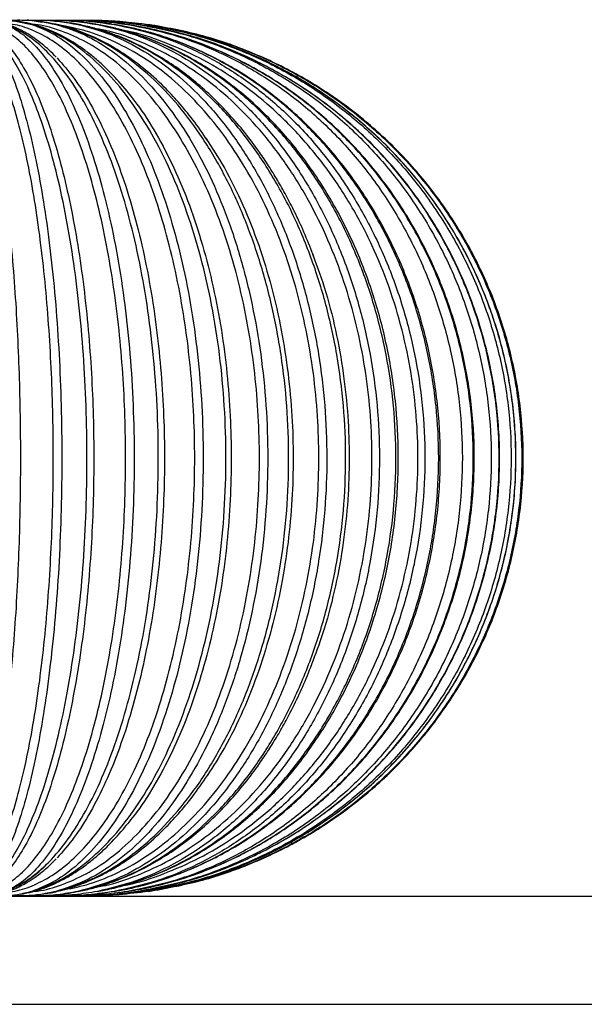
# Model space of a CAD drawing. Header units: millimetres. Extents: x -509 to 509, y -18 to 950.
# Tile 32 of 50: x 59 to 153, y -18 to 146. Entities that reach past the tile are written whole.
import ezdxf

# ---------------------------------------------------------------- set-up
doc = ezdxf.new("R2010")
doc.units = ezdxf.units.MM

msp = doc.modelspace()

# ---------------------------------------------------------------- linework, layer by layer
at = {"color": 7, "linetype": 'Continuous', "lineweight": 25}
for p, q in [((90.53, 125.46), (90.18, 125.95)), ((108.04, 106.23), (107.77, 106.92)), ((107.76, 39.14), (108.04, 39.83)), ((90.18, 20.11), (90.53, 20.61))]:
    msp.add_line(p, q, dxfattribs=at)
for points, knots in [([(53.45, 145.95), (54.49, 146), (56.99, 146.13), (59.47, 145.58), (60.93, 145.26)], [0, 0, 0, 0, 0.41581, 1, 1, 1, 1]), ([(56.75, 145.96), (57.71, 145.99), (60.45, 146.1), (63.18, 145.59), (64.95, 145.26)], [0, 0, 0, 0, 0.352018, 1, 1, 1, 1]), ([(59.82, 145.97), (60.69, 145.99), (63.63, 146.07), (66.56, 145.6), (68.61, 145.26)], [0, 0, 0, 0, 0.298166, 1, 1, 1, 1]), ([(47.44, 0.53), (47.78, 0.52), (48.63, 0.5), (50.02, 0.75), (51.6, 1.83), (53.19, 3.65), (54.78, 6.28), (56.33, 9.72), (57.8, 13.96), (59.18, 18.94), (60.43, 24.6), (61.54, 30.83), (62.47, 37.5), (63.23, 44.48), (63.81, 51.65), (64.22, 58.86), (64.45, 65.99), (64.52, 73.03), (64.45, 80.08), (64.22, 87.21), (63.81, 94.42), (63.23, 101.58), (62.47, 108.57), (61.54, 115.24), (60.43, 121.46), (59.18, 127.12), (57.8, 132.11), (56.33, 136.35), (54.78, 139.79), (53.19, 142.42), (51.6, 144.24), (50.02, 145.3), (48.96, 145.53), (48.44, 145.53), (48.43, 145.53)], [0, 0, 0, 0, 0.019661, 0.049644, 0.080694, 0.112707, 0.145555, 0.179082, 0.213111, 0.247448, 0.281888, 0.316222, 0.350247, 0.383767, 0.416606, 0.448609, 0.479647, 0.509617, 0.539587, 0.570625, 0.602628, 0.635467, 0.668987, 0.703011, 0.737346, 0.771786, 0.806123, 0.840152, 0.873679, 0.906527, 0.93854, 0.96959, 0.999572, 1, 1, 1, 1]), ([(48.46, 144.87), (48.74, 144.66), (49.43, 144.12), (50.51, 142.4), (51.71, 139.79), (52.87, 136.35), (53.98, 132.11), (55.02, 127.12), (55.96, 121.46), (56.79, 115.24), (57.5, 108.57), (58.07, 101.58), (58.51, 94.42), (58.81, 87.21), (58.98, 80.08), (59.04, 73.03), (58.98, 65.99), (58.81, 58.86), (58.51, 51.65), (58.07, 44.48), (57.5, 37.5), (56.79, 30.83), (55.96, 24.6), (55.02, 18.94), (53.98, 13.96), (52.87, 9.72), (51.71, 6.27), (50.51, 3.66), (49.43, 1.94), (48.74, 1.41), (48.46, 1.19)], [0, 0, 0, 0, 0.0241191, 0.0596373, 0.0960809, 0.133278, 0.1710323, 0.2091284, 0.2473389, 0.2854324, 0.3231815, 0.3603711, 0.3968051, 0.4323119, 0.4667478, 0.4999985, 0.5332493, 0.5676851, 0.6031919, 0.639626, 0.6768156, 0.7145646, 0.7526581, 0.7908686, 0.8289647, 0.866719, 0.9039161, 0.9403597, 0.975878, 1, 1, 1, 1]), ([(51.75, 0.53), (51.76, 0.53), (52.56, 0.53), (54.19, 0.77), (56.63, 1.82), (59.09, 3.65), (61.54, 6.28), (63.93, 9.72), (66.21, 13.96), (68.34, 18.94), (70.27, 24.6), (71.97, 30.83), (73.42, 37.5), (74.59, 44.48), (75.49, 51.65), (76.11, 58.86), (76.47, 65.99), (76.58, 73.03), (76.47, 80.08), (76.11, 87.21), (75.49, 94.42), (74.59, 101.58), (73.42, 108.57), (71.97, 115.24), (70.27, 121.46), (68.34, 127.12), (66.21, 132.11), (63.93, 136.35), (61.54, 139.79), (59.09, 142.42), (56.63, 144.24), (54.19, 145.3), (52.54, 145.53), (51.72, 145.53), (51.69, 145.53)], [0, 0, 0, 0, 0.000319, 0.030873, 0.062515, 0.095139, 0.128613, 0.162779, 0.197456, 0.232448, 0.267545, 0.302535, 0.337208, 0.371367, 0.404832, 0.437445, 0.469075, 0.499616, 0.530158, 0.561788, 0.594401, 0.627866, 0.662025, 0.696698, 0.731688, 0.766785, 0.801776, 0.836454, 0.87062, 0.904094, 0.936718, 0.96836, 0.998914, 1, 1, 1, 1]), ([(52.07, 0.8), (52.89, 1.32), (54.53, 2.35), (56.9, 5.16), (59.17, 8.86), (61.29, 13.47), (63.25, 18.92), (65, 25.13), (66.52, 32.02), (67.8, 39.48), (68.82, 47.41), (69.56, 55.71), (70.01, 64.27), (70.16, 72.98), (70.01, 81.7), (69.56, 90.29), (68.82, 98.6), (67.81, 106.54), (66.53, 114.01), (65.01, 120.9), (63.25, 127.11), (61.3, 132.57), (59.18, 137.19), (56.92, 140.89), (54.54, 143.71), (52.9, 144.74), (52.07, 145.26)], [0, 0, 0, 0, 0.041547, 0.083054, 0.124892, 0.166394, 0.207948, 0.249771, 0.291244, 0.332859, 0.374641, 0.416097, 0.457791, 0.499766, 0.541722, 0.583503, 0.625354, 0.666835, 0.70843, 0.750227, 0.791687, 0.833354, 0.875091, 0.916544, 0.958289, 1, 1, 1, 1]), ([(52.07, 145.26), (52.7, 144.75), (53.96, 143.72), (55.79, 140.9), (57.52, 137.21), (59.15, 132.59), (60.65, 127.14), (61.99, 120.93), (63.17, 114.04), (64.15, 106.58), (64.93, 98.65), (65.49, 90.35), (65.84, 81.8), (65.95, 73.08), (65.84, 64.36), (65.5, 55.77), (64.93, 47.46), (64.15, 39.52), (63.17, 32.06), (62, 25.17), (60.66, 18.95), (59.16, 13.5), (57.53, 8.88), (55.79, 5.18), (53.97, 2.36), (52.71, 1.32), (52.07, 0.8)], [0, 0, 0, 0, 0.041547, 0.083054, 0.124892, 0.166394, 0.207948, 0.249771, 0.291244, 0.332859, 0.374641, 0.416097, 0.457791, 0.499766, 0.541722, 0.583503, 0.625354, 0.666835, 0.70843, 0.750227, 0.791687, 0.833354, 0.875091, 0.916544, 0.958289, 1, 1, 1, 1]), ([(65, 139.82), (64.2, 140.59), (62.77, 141.97), (60.84, 143.35), (59.37, 144.21), (58.17, 144.78), (57.05, 145.23), (55.63, 145.65), (54.45, 145.92), (53.73, 145.94), (53.63, 145.95)], [0, 0, 0, 0, 0.210484, 0.379063, 0.528273, 0.61317, 0.703912, 0.823592, 0.973612, 1, 1, 1, 1]), ([(56.54, 0.7), (57.07, 0.74), (58.7, 0.87), (61.43, 1.85), (64.73, 3.64), (68, 6.28), (71.19, 9.72), (74.24, 13.96), (77.08, 18.94), (79.67, 24.6), (81.94, 30.83), (83.88, 37.5), (85.44, 44.48), (86.64, 51.65), (87.47, 58.86), (87.95, 65.99), (88.11, 73.03), (87.95, 80.08), (87.47, 87.21), (86.64, 94.42), (85.44, 101.58), (83.88, 108.57), (81.94, 115.24), (79.67, 121.46), (77.08, 127.12), (74.24, 132.11), (71.19, 136.35), (68, 139.79), (64.73, 142.42), (61.43, 144.22), (58.7, 145.2), (57.06, 145.32), (56.53, 145.36)], [0, 0, 0, 0, 0.015759, 0.048444, 0.082143, 0.11672, 0.152012, 0.187833, 0.223978, 0.260232, 0.296374, 0.33219, 0.367475, 0.402043, 0.435732, 0.468404, 0.499952, 0.5315, 0.564172, 0.59786, 0.632428, 0.667713, 0.703529, 0.739672, 0.775925, 0.81207, 0.847891, 0.883183, 0.91776, 0.95146, 0.984144, 1, 1, 1, 1]), ([(56.61, 0.8), (57.77, 1.32), (60.07, 2.35), (63.41, 5.16), (66.6, 8.86), (69.59, 13.47), (72.34, 18.92), (74.8, 25.13), (76.95, 32.02), (78.75, 39.48), (80.18, 47.41), (81.22, 55.71), (81.85, 64.27), (82.07, 72.98), (81.86, 81.7), (81.22, 90.29), (80.19, 98.6), (78.76, 106.54), (76.96, 114.01), (74.81, 120.9), (72.35, 127.11), (69.61, 132.57), (66.62, 137.19), (63.43, 140.89), (60.09, 143.71), (57.77, 144.74), (56.61, 145.26)], [0, 0, 0, 0, 0.041547, 0.083054, 0.124892, 0.166394, 0.207948, 0.249771, 0.291244, 0.332859, 0.374641, 0.416097, 0.457791, 0.499766, 0.541722, 0.583503, 0.625354, 0.666835, 0.70843, 0.750227, 0.791687, 0.833354, 0.875091, 0.916544, 0.958289, 1, 1, 1, 1]), ([(56.61, 145.26), (57.58, 144.75), (59.53, 143.72), (62.34, 140.9), (65.02, 137.21), (67.54, 132.59), (69.85, 127.14), (71.92, 120.93), (73.73, 114.04), (75.25, 106.58), (76.45, 98.65), (77.32, 90.35), (77.85, 81.8), (78.03, 73.08), (77.86, 64.36), (77.33, 55.77), (76.45, 47.46), (75.25, 39.52), (73.74, 32.06), (71.93, 25.17), (69.86, 18.95), (67.55, 13.5), (65.04, 8.88), (62.35, 5.18), (59.54, 2.36), (57.59, 1.32), (56.61, 0.8)], [0, 0, 0, 0, 0.041547, 0.083054, 0.124892, 0.166394, 0.207948, 0.249771, 0.291244, 0.332859, 0.374641, 0.416097, 0.457791, 0.499766, 0.541722, 0.583503, 0.625354, 0.666835, 0.70843, 0.750227, 0.791687, 0.833354, 0.875091, 0.916544, 0.958289, 1, 1, 1, 1]), ([(76.44, 134.58), (75.72, 135.4), (74.4, 136.91), (72.53, 138.69), (70.92, 140.09), (69.36, 141.28), (67.81, 142.32), (66.25, 143.22), (64.66, 144.01), (63.04, 144.67), (61.37, 145.22), (59.56, 145.64), (58.06, 145.91), (57.13, 145.94), (56.95, 145.95)], [0, 0, 0, 0, 0.116949, 0.215101, 0.299889, 0.38235, 0.46305, 0.543605, 0.624147, 0.704906, 0.787524, 0.872702, 0.974928, 1, 1, 1, 1]), ([(90.18, 125.95), (89.38, 127.12), (87.79, 129.41), (85.4, 132.29), (82.66, 135.23), (79.46, 138.11), (75.57, 140.93), (71.35, 143.24), (67.72, 144.59), (64.92, 145.32), (62.87, 145.69), (61.25, 145.93), (60.27, 145.95), (60.13, 145.96)], [0, 0, 0, 0, 0.0951738, 0.1864745, 0.2723254, 0.3965965, 0.5205665, 0.6601626, 0.8006746, 0.8574418, 0.9164336, 0.9878006, 1, 1, 1, 1]), ([(60.93, 0.8), (62.39, 1.32), (65.33, 2.35), (69.59, 5.16), (73.65, 8.86), (77.46, 13.47), (80.96, 18.92), (84.09, 25.13), (86.83, 32.02), (89.13, 39.48), (90.95, 47.41), (92.27, 55.71), (93.07, 64.27), (93.35, 72.98), (93.08, 81.7), (92.28, 90.29), (90.95, 98.6), (89.14, 106.54), (86.84, 114.01), (84.11, 120.9), (80.97, 127.11), (77.48, 132.57), (73.67, 137.19), (69.61, 140.89), (65.35, 143.71), (62.4, 144.74), (60.93, 145.26)], [0, 0, 0, 0, 0.041547, 0.083054, 0.124892, 0.166394, 0.207948, 0.249771, 0.291244, 0.332859, 0.374641, 0.416097, 0.457791, 0.499766, 0.541722, 0.583503, 0.625354, 0.666835, 0.70843, 0.750227, 0.791687, 0.833354, 0.875091, 0.916544, 0.958289, 1, 1, 1, 1]), ([(60.93, 145.26), (62.22, 144.75), (64.82, 143.72), (68.58, 140.9), (72.17, 137.21), (75.53, 132.59), (78.61, 127.14), (81.38, 120.93), (83.8, 114.04), (85.82, 106.58), (87.43, 98.65), (88.6, 90.35), (89.31, 81.8), (89.55, 73.08), (89.31, 64.36), (88.61, 55.77), (87.44, 47.46), (85.83, 39.52), (83.81, 32.06), (81.4, 25.17), (78.63, 18.95), (75.54, 13.5), (72.18, 8.88), (68.6, 5.18), (64.84, 2.36), (62.23, 1.32), (60.93, 0.8)], [0, 0, 0, 0, 0.041547, 0.083054, 0.124892, 0.166394, 0.207948, 0.249771, 0.291244, 0.332859, 0.374641, 0.416097, 0.457791, 0.499766, 0.541722, 0.583503, 0.625354, 0.666835, 0.70843, 0.750227, 0.791687, 0.833354, 0.875091, 0.916544, 0.958289, 1, 1, 1, 1]), ([(61.09, 0.81), (61.34, 0.83), (62.95, 0.95), (65.94, 1.86), (70.01, 3.64), (74.06, 6.28), (78, 9.72), (81.77, 13.96), (85.28, 18.94), (88.47, 24.6), (91.29, 30.83), (93.68, 37.5), (95.62, 44.48), (97.1, 51.65), (98.12, 58.86), (98.71, 65.99), (98.9, 73.03), (98.71, 80.08), (98.12, 87.21), (97.1, 94.42), (95.62, 101.58), (93.68, 108.57), (91.29, 115.24), (88.47, 121.46), (85.28, 127.12), (81.77, 132.11), (78, 136.35), (74.06, 139.79), (70.01, 142.43), (65.94, 144.2), (62.96, 145.12), (61.35, 145.24), (61.09, 145.26)], [0, 0, 0, 0, 0.006274, 0.039603, 0.073968, 0.109228, 0.145217, 0.181744, 0.218603, 0.255572, 0.292428, 0.328951, 0.364933, 0.400183, 0.434537, 0.467854, 0.500025, 0.532195, 0.565513, 0.599866, 0.635117, 0.671098, 0.707621, 0.744477, 0.781447, 0.818305, 0.854833, 0.890822, 0.926082, 0.960446, 0.993776, 1, 1, 1, 1]), ([(62.6, 145.97), (63.38, 145.99), (66.47, 146.06), (69.55, 145.6), (71.86, 145.26)], [0, 0, 0, 0, 0.2507152, 1, 1, 1, 1]), ([(107.77, 106.92), (107.27, 108.17), (106.32, 110.63), (104.78, 113.89), (103.31, 116.76), (101.87, 119.31), (100.39, 121.71), (97.83, 125.52), (93.9, 130.43), (88.32, 135.79), (82.27, 140.11), (77.28, 142.61), (73.62, 143.96), (71.37, 144.64), (69.06, 145.21), (66.56, 145.63), (64.56, 145.91), (63.34, 145.94), (63.12, 145.94)], [0, 0, 0, 0, 0.05511, 0.107558, 0.15132, 0.193662, 0.234843, 0.275734, 0.398504, 0.522102, 0.644899, 0.768191, 0.809532, 0.850886, 0.89316, 0.93665, 0.988566, 1, 1, 1, 1]), ([(64.95, 0.8), (66.71, 1.32), (70.23, 2.35), (75.33, 5.16), (80.21, 8.86), (84.77, 13.47), (88.97, 18.92), (92.73, 25.13), (96.01, 32.02), (98.76, 39.48), (100.94, 47.41), (102.53, 55.71), (103.49, 64.27), (103.82, 72.98), (103.5, 81.7), (102.54, 90.29), (100.96, 98.6), (98.77, 106.54), (96.03, 114.01), (92.75, 120.9), (88.99, 127.11), (84.79, 132.57), (80.23, 137.19), (75.36, 140.89), (70.25, 143.71), (66.71, 144.74), (64.95, 145.26)], [0, 0, 0, 0, 0.041547, 0.083054, 0.124892, 0.166394, 0.207948, 0.249771, 0.291244, 0.332859, 0.374641, 0.416097, 0.457791, 0.499766, 0.541722, 0.583503, 0.625354, 0.666835, 0.70843, 0.750227, 0.791687, 0.833354, 0.875091, 0.916544, 0.958289, 1, 1, 1, 1]), ([(64.95, 145.26), (66.55, 144.75), (69.76, 143.72), (74.4, 140.9), (78.84, 137.21), (82.99, 132.59), (86.81, 127.14), (90.23, 120.93), (93.21, 114.04), (95.72, 106.58), (97.7, 98.65), (99.15, 90.35), (100.02, 81.8), (100.32, 73.08), (100.03, 64.36), (99.15, 55.77), (97.71, 47.46), (95.73, 39.52), (93.23, 32.06), (90.25, 25.17), (86.82, 18.95), (83.01, 13.5), (78.86, 8.88), (74.42, 5.18), (69.78, 2.36), (66.56, 1.32), (64.95, 0.8)], [0, 0, 0, 0, 0.041547, 0.083054, 0.124892, 0.166394, 0.207948, 0.249771, 0.291244, 0.332859, 0.374641, 0.416097, 0.457791, 0.499766, 0.541722, 0.583503, 0.625354, 0.666835, 0.70843, 0.750227, 0.791687, 0.833354, 0.875091, 0.916544, 0.958289, 1, 1, 1, 1]), ([(65.07, 145.98), (65.74, 145.99), (68.94, 146.05), (72.12, 145.61), (74.64, 145.26)], [0, 0, 0, 0, 0.207302, 1, 1, 1, 1]), ([(65.92, 1.02), (67.29, 1.28), (70.29, 1.86), (74.85, 3.66), (79.61, 6.27), (84.25, 9.72), (88.67, 13.96), (92.8, 18.94), (96.55, 24.6), (99.86, 30.83), (102.67, 37.5), (104.95, 44.48), (106.69, 51.65), (107.89, 58.86), (108.59, 65.99), (108.81, 73.03), (108.59, 80.08), (107.89, 87.21), (106.69, 94.42), (104.95, 101.58), (102.67, 108.57), (99.86, 115.24), (96.55, 121.46), (92.8, 127.12), (88.67, 132.11), (84.25, 136.35), (79.61, 139.79), (74.85, 142.41), (70.19, 144.23), (67.1, 144.83), (65.64, 145.11)], [0, 0, 0, 0, 0.029338, 0.064393, 0.100362, 0.137074, 0.174336, 0.211935, 0.249647, 0.287244, 0.324501, 0.361206, 0.397165, 0.432208, 0.466195, 0.499013, 0.53183, 0.565817, 0.60086, 0.636819, 0.673524, 0.710781, 0.748378, 0.78609, 0.823689, 0.860951, 0.897663, 0.933632, 0.968687, 1, 1, 1, 1]), ([(71.62, 145.29), (71.29, 145.35), (69.76, 145.63), (67.95, 145.87), (66.46, 145.91), (66.21, 145.92)], [0, 0, 0, 0, 0.186381, 0.86011, 1, 1, 1, 1]), ([(67.18, 145.98), (67.72, 145.99), (70.98, 146.04), (74.22, 145.61), (76.92, 145.26)], [0, 0, 0, 0, 0.166192, 1, 1, 1, 1]), ([(68.61, 145.26), (70.49, 144.75), (74.26, 143.72), (79.72, 140.9), (84.93, 137.21), (89.81, 132.59), (94.3, 127.14), (98.32, 120.93), (101.83, 114.04), (104.77, 106.58), (107.1, 98.65), (108.8, 90.35), (109.83, 81.8), (110.18, 73.08), (109.84, 64.36), (108.81, 55.77), (107.12, 47.46), (104.78, 39.52), (101.85, 32.06), (98.34, 25.17), (94.32, 18.95), (89.84, 13.5), (84.96, 8.88), (79.75, 5.18), (74.29, 2.36), (70.5, 1.32), (68.61, 0.8)], [0, 0, 0, 0, 0.041547, 0.083054, 0.124892, 0.166394, 0.207948, 0.249771, 0.291244, 0.332859, 0.374641, 0.416097, 0.457791, 0.499766, 0.541722, 0.583503, 0.625354, 0.666835, 0.70843, 0.750227, 0.791687, 0.833354, 0.875091, 0.916544, 0.958289, 1, 1, 1, 1]), ([(68.61, 0.8), (70.64, 1.32), (74.69, 2.35), (80.56, 5.16), (86.16, 8.86), (91.42, 13.47), (96.24, 18.92), (100.57, 25.13), (104.34, 32.02), (107.51, 39.48), (110.02, 47.41), (111.84, 55.71), (112.95, 64.27), (113.33, 72.98), (112.96, 81.7), (111.85, 90.29), (110.03, 98.6), (107.52, 106.54), (104.36, 114.01), (100.59, 120.9), (96.26, 127.11), (91.44, 132.57), (86.19, 137.19), (80.59, 140.89), (74.71, 143.71), (70.64, 144.74), (68.61, 145.26)], [0, 0, 0, 0, 0.041547, 0.083054, 0.124892, 0.166394, 0.207948, 0.249771, 0.291244, 0.332859, 0.374641, 0.416097, 0.457791, 0.499766, 0.541722, 0.583503, 0.625354, 0.666835, 0.70843, 0.750227, 0.791687, 0.833354, 0.875091, 0.916544, 0.958289, 1, 1, 1, 1]), ([(68.73, 145.98), (69.2, 145.99), (72.51, 146.03), (75.81, 145.62), (78.65, 145.26)], [0, 0, 0, 0, 0.140225, 1, 1, 1, 1]), ([(74.27, 145.3), (73.93, 145.36), (72.32, 145.64), (70.67, 145.78), (69.39, 145.88)], [0, 0, 0, 0, 0.215622, 1, 1, 1, 1]), ([(70.08, 145.98), (70.39, 145.99), (71.74, 146.01), (73.08, 145.85), (74.11, 145.73)], [0, 0, 0, 0, 0.230564, 1, 1, 1, 1]), ([(71.04, 145.99), (71.18, 145.99), (74.3, 146.01), (77.4, 145.63), (80.37, 145.26)], [0, 0, 0, 0, 0.043013, 1, 1, 1, 1]), ([(76.43, 145.3), (76.07, 145.36), (74.42, 145.64), (72.74, 145.77), (71.42, 145.87)], [0, 0, 0, 0, 0.2177257, 1, 1, 1, 1]), ([(71.64, 1.53), (72.33, 1.65), (74.86, 2.11), (79.18, 3.68), (84.58, 6.27), (89.83, 9.72), (94.85, 13.96), (99.53, 18.94), (103.78, 24.6), (107.52, 30.83), (110.71, 37.5), (113.29, 44.48), (115.26, 51.65), (116.63, 58.86), (117.42, 65.99), (117.67, 73.03), (117.42, 80.08), (116.63, 87.21), (115.26, 94.42), (113.29, 101.58), (110.71, 108.57), (107.52, 115.24), (103.78, 121.46), (99.53, 127.12), (94.85, 132.11), (89.83, 136.34), (84.58, 139.8), (79.18, 142.39), (74.86, 143.96), (72.32, 144.42), (71.63, 144.54)], [0, 0, 0, 0, 0.0134508, 0.0497635, 0.0870224, 0.1250515, 0.1636503, 0.2025985, 0.2416638, 0.2806093, 0.3192028, 0.3572243, 0.3944733, 0.4307744, 0.4659805, 0.499975, 0.5339695, 0.5691757, 0.6054767, 0.6427257, 0.6807472, 0.7193407, 0.7582863, 0.7973515, 0.8362998, 0.8748985, 0.9129277, 0.9501865, 0.9864993, 1, 1, 1, 1]), ([(71.86, 145.26), (74, 144.75), (78.26, 143.72), (84.45, 140.9), (90.36, 137.21), (95.89, 132.59), (100.97, 127.14), (105.53, 120.93), (109.5, 114.04), (112.84, 106.58), (115.48, 98.65), (117.4, 90.35), (118.57, 81.8), (118.97, 73.08), (118.58, 64.36), (117.41, 55.77), (115.5, 47.46), (112.85, 39.52), (109.52, 32.06), (105.55, 25.17), (100.99, 18.95), (95.91, 13.5), (90.39, 8.88), (84.48, 5.18), (78.29, 2.36), (74, 1.32), (71.86, 0.8)], [0, 0, 0, 0, 0.041547, 0.083054, 0.124892, 0.166394, 0.207948, 0.249771, 0.291244, 0.332859, 0.374641, 0.416097, 0.457791, 0.499766, 0.541722, 0.583503, 0.625354, 0.666835, 0.70843, 0.750227, 0.791687, 0.833354, 0.875091, 0.916544, 0.958289, 1, 1, 1, 1]), ([(71.86, 0.8), (74.12, 1.32), (78.64, 2.35), (85.18, 5.16), (91.43, 8.86), (97.29, 13.47), (102.67, 18.92), (107.49, 25.13), (111.7, 32.02), (115.23, 39.48), (118.03, 47.41), (120.06, 55.71), (121.3, 64.27), (121.72, 72.98), (121.31, 81.7), (120.07, 90.29), (118.04, 98.6), (115.24, 106.54), (111.72, 114.01), (107.52, 120.9), (102.69, 127.11), (97.32, 132.57), (91.46, 137.19), (85.21, 140.89), (78.67, 143.71), (74.13, 144.74), (71.86, 145.26)], [0, 0, 0, 0, 0.041547, 0.083054, 0.124892, 0.166394, 0.207948, 0.249771, 0.291244, 0.332859, 0.374641, 0.416097, 0.457791, 0.499766, 0.541722, 0.583503, 0.625354, 0.666835, 0.70843, 0.750227, 0.791687, 0.833354, 0.875091, 0.916544, 0.958289, 1, 1, 1, 1]), ([(72.16, 0.88), (72.51, 0.94), (73.81, 1.16), (76.92, 1.95), (81.46, 3.45), (87.31, 6.2), (93.44, 10.09), (99.63, 15.38), (105.23, 21.59), (110.13, 28.64), (114.28, 36.42), (117.6, 44.79), (120.04, 53.61), (121.56, 62.75), (122.13, 72.07), (121.76, 81.4), (120.43, 90.6), (118.18, 99.49), (115.03, 107.97), (111.05, 115.88), (106.3, 123.08), (100.83, 129.49), (94.76, 134.96), (88.72, 139.06), (82.94, 141.99), (78.65, 143.59), (75.41, 144.5), (73.61, 144.93), (72.5, 145.13), (72.1, 145.2)], [0, 0, 0, 0, 0.006385, 0.023565, 0.057199, 0.090921, 0.136042, 0.180843, 0.225864, 0.270794, 0.315571, 0.360651, 0.405426, 0.450225, 0.495208, 0.540146, 0.58497, 0.629965, 0.674707, 0.719687, 0.764628, 0.809423, 0.854546, 0.899404, 0.93307, 0.966857, 0.979986, 0.992824, 1, 1, 1, 1]), ([(78.06, 145.31), (77.7, 145.37), (76.02, 145.63), (74.33, 145.76), (73.01, 145.86)], [0, 0, 0, 0, 0.220793, 1, 1, 1, 1]), ([(79.14, 145.32), (78.77, 145.37), (77.11, 145.63), (75.42, 145.75), (74.12, 145.85)], [0, 0, 0, 0, 0.224736, 1, 1, 1, 1]), ([(74.64, 145.26), (77, 144.75), (81.7, 143.72), (88.52, 140.9), (95.02, 137.21), (101.12, 132.59), (106.72, 127.14), (111.74, 120.93), (116.12, 114.04), (119.79, 106.58), (122.71, 98.65), (124.82, 90.35), (126.11, 81.8), (126.55, 73.08), (126.12, 64.36), (124.84, 55.77), (122.72, 47.46), (119.81, 39.52), (116.14, 32.06), (111.77, 25.17), (106.74, 18.95), (101.15, 13.5), (95.06, 8.88), (88.55, 5.18), (81.73, 2.36), (77.01, 1.32), (74.64, 0.8)], [0, 0, 0, 0, 0.041547, 0.083054, 0.124892, 0.166394, 0.207948, 0.249771, 0.291244, 0.332859, 0.374641, 0.416097, 0.457791, 0.499766, 0.541722, 0.583503, 0.625354, 0.666835, 0.70843, 0.750227, 0.791687, 0.833354, 0.875091, 0.916544, 0.958289, 1, 1, 1, 1]), ([(74.64, 0.8), (77.1, 1.32), (82.01, 2.35), (89.13, 5.16), (95.92, 8.86), (102.29, 13.47), (108.14, 18.92), (113.39, 25.13), (117.96, 32.02), (121.8, 39.48), (124.84, 47.41), (127.05, 55.71), (128.4, 64.27), (128.85, 72.98), (128.41, 81.7), (127.06, 90.29), (124.86, 98.6), (121.81, 106.54), (117.98, 114.01), (113.41, 120.9), (108.17, 127.11), (102.32, 132.57), (95.96, 137.19), (89.16, 140.89), (82.04, 143.71), (77.11, 144.74), (74.64, 145.26)], [0, 0, 0, 0, 0.041547, 0.083054, 0.124892, 0.166394, 0.207948, 0.249771, 0.291244, 0.332859, 0.374641, 0.416097, 0.457791, 0.499766, 0.541722, 0.583503, 0.625354, 0.666835, 0.70843, 0.750227, 0.791687, 0.833354, 0.875091, 0.916544, 0.958289, 1, 1, 1, 1]), ([(75.08, 0.91), (75.4, 0.96), (76.74, 1.17), (80.05, 1.94), (84.97, 3.44), (91.32, 6.18), (97.97, 10.07), (104.69, 15.35), (110.76, 21.56), (116.1, 28.61), (120.61, 36.4), (124.22, 44.77), (126.87, 53.6), (128.52, 62.74), (129.14, 72.07), (128.73, 81.4), (127.29, 90.61), (124.84, 99.51), (121.42, 107.99), (117.1, 115.9), (111.93, 123.11), (105.99, 129.52), (99.4, 134.99), (92.84, 139.08), (86.57, 142), (81.92, 143.6), (78.41, 144.5), (76.52, 144.93), (75.39, 145.11), (75.02, 145.17)], [0, 0, 0, 0, 0.005323, 0.022533, 0.056227, 0.090012, 0.135222, 0.180117, 0.225236, 0.270268, 0.315149, 0.360336, 0.405218, 0.450126, 0.495218, 0.540265, 0.585198, 0.630302, 0.67515, 0.720235, 0.765279, 0.810172, 0.85539, 0.900338, 0.934067, 0.967916, 0.981068, 0.993929, 1, 1, 1, 1]), ([(76.92, 145.26), (79.45, 144.75), (84.52, 143.72), (91.86, 140.9), (98.86, 137.21), (105.42, 132.59), (111.45, 127.14), (116.86, 120.93), (121.57, 114.04), (125.53, 106.58), (128.66, 98.65), (130.94, 90.35), (132.33, 81.8), (132.8, 73.08), (132.34, 64.36), (130.96, 55.77), (128.68, 47.46), (125.54, 39.52), (121.6, 32.06), (116.89, 25.17), (111.48, 18.95), (105.45, 13.5), (98.89, 8.88), (91.89, 5.18), (84.55, 2.36), (79.46, 1.32), (76.92, 0.8)], [0, 0, 0, 0, 0.041547, 0.083054, 0.124892, 0.166394, 0.207948, 0.249771, 0.291244, 0.332859, 0.374641, 0.416097, 0.457791, 0.499766, 0.541722, 0.583503, 0.625354, 0.666835, 0.70843, 0.750227, 0.791687, 0.833354, 0.875091, 0.916544, 0.958289, 1, 1, 1, 1]), ([(76.92, 0.8), (79.53, 1.32), (84.76, 2.35), (92.34, 5.16), (99.57, 8.86), (106.35, 13.47), (112.57, 18.92), (118.16, 25.13), (123.03, 32.02), (127.11, 39.48), (130.35, 47.41), (132.71, 55.71), (134.14, 64.27), (134.63, 72.98), (134.15, 81.7), (132.72, 90.29), (130.37, 98.6), (127.13, 106.54), (123.05, 114.01), (118.19, 120.9), (112.6, 127.11), (106.38, 132.57), (99.61, 137.19), (92.38, 140.89), (84.8, 143.71), (79.54, 144.74), (76.92, 145.26)], [0, 0, 0, 0, 0.041547, 0.083054, 0.124892, 0.166394, 0.207948, 0.249771, 0.291244, 0.332859, 0.374641, 0.416097, 0.457791, 0.499766, 0.541722, 0.583503, 0.625354, 0.666835, 0.70843, 0.750227, 0.791687, 0.833354, 0.875091, 0.916544, 0.958289, 1, 1, 1, 1]), ([(77.47, 0.93), (77.75, 0.97), (79.12, 1.17), (82.59, 1.93), (87.82, 3.43), (94.57, 6.17), (101.64, 10.05), (108.79, 15.33), (115.25, 21.54), (120.92, 28.59), (125.72, 36.37), (129.56, 44.75), (132.38, 53.59), (134.14, 62.74), (134.81, 72.06), (134.37, 81.41), (132.83, 90.62), (130.23, 99.53), (126.59, 108.02), (121.99, 115.93), (116.48, 123.14), (110.17, 129.54), (103.16, 135.01), (96.19, 139.1), (89.52, 142.01), (84.58, 143.61), (80.85, 144.51), (78.9, 144.92), (77.75, 145.1), (77.42, 145.15)], [0, 0, 0, 0, 0.004495, 0.021727, 0.055468, 0.089301, 0.13458, 0.179546, 0.224741, 0.269852, 0.314815, 0.360086, 0.405054, 0.450049, 0.495229, 0.540364, 0.585384, 0.630574, 0.675507, 0.720674, 0.765797, 0.810766, 0.856057, 0.901074, 0.934852, 0.968748, 0.981918, 0.994795, 1, 1, 1, 1]), ([(78.65, 145.26), (81.32, 144.75), (86.67, 143.72), (94.41, 140.9), (101.8, 137.21), (108.73, 132.59), (115.09, 127.14), (120.8, 120.93), (125.78, 114.04), (129.95, 106.58), (133.26, 98.65), (135.66, 90.35), (137.13, 81.8), (137.63, 73.08), (137.14, 64.36), (135.68, 55.77), (133.28, 47.46), (129.97, 39.52), (125.8, 32.06), (120.83, 25.17), (115.12, 18.95), (108.76, 13.5), (101.84, 8.88), (94.45, 5.18), (86.7, 2.36), (81.33, 1.32), (78.65, 0.8)], [0, 0, 0, 0, 0.0415466, 0.0830538, 0.1248915, 0.1663941, 0.2079477, 0.249771, 0.2912437, 0.3328588, 0.3746407, 0.4160973, 0.4577912, 0.4997661, 0.5417224, 0.5835033, 0.6253542, 0.6668347, 0.7084302, 0.7502272, 0.7916871, 0.8333544, 0.8750907, 0.9165444, 0.9582891, 1, 1, 1, 1]), ([(78.65, 0.8), (81.38, 1.32), (86.84, 2.35), (94.76, 5.16), (102.32, 8.86), (109.4, 13.47), (115.9, 18.92), (121.74, 25.13), (126.83, 32.02), (131.09, 39.48), (134.48, 47.41), (136.94, 55.71), (138.43, 64.27), (138.94, 72.98), (138.44, 81.7), (136.95, 90.29), (134.49, 98.6), (131.11, 106.54), (126.85, 114.01), (121.77, 120.9), (115.93, 127.11), (109.43, 132.57), (102.36, 137.19), (94.8, 140.89), (86.88, 143.71), (81.39, 144.74), (78.65, 145.26)], [0, 0, 0, 0, 0.0415466, 0.0830538, 0.1248915, 0.1663941, 0.2079477, 0.249771, 0.2912437, 0.3328588, 0.3746407, 0.4160973, 0.4577912, 0.4997661, 0.5417224, 0.5835033, 0.6253542, 0.6668347, 0.7084302, 0.7502272, 0.7916871, 0.8333544, 0.8750907, 0.9165444, 0.9582891, 1, 1, 1, 1]), ([(79.29, 0.94), (79.55, 0.98), (80.93, 1.18), (84.51, 1.93), (89.97, 3.42), (97.01, 6.15), (104.39, 10.03), (111.85, 15.31), (118.6, 21.52), (124.53, 28.57), (129.54, 36.36), (133.56, 44.73), (136.51, 53.58), (138.34, 62.73), (139.04, 72.06), (138.58, 81.42), (136.97, 90.63), (134.25, 99.54), (130.45, 108.03), (125.64, 115.95), (119.89, 123.16), (113.3, 129.56), (105.98, 135.02), (98.7, 139.11), (91.74, 142.02), (86.58, 143.62), (82.69, 144.51), (80.7, 144.92), (79.55, 145.09), (79.25, 145.13)], [0, 0, 0, 0, 0.003824, 0.021076, 0.054853, 0.088725, 0.134059, 0.179082, 0.224339, 0.269513, 0.314543, 0.359883, 0.404921, 0.449987, 0.495239, 0.540447, 0.585538, 0.630798, 0.6758, 0.721035, 0.766223, 0.811253, 0.856603, 0.901674, 0.935492, 0.969425, 0.98261, 0.995501, 1, 1, 1, 1]), ([(79.81, 145.26), (82.58, 144.75), (88.12, 143.72), (96.15, 140.9), (103.81, 137.21), (110.99, 132.59), (117.59, 127.14), (123.5, 120.93), (128.66, 114.04), (132.99, 106.58), (136.42, 98.65), (138.92, 90.35), (140.43, 81.8), (140.95, 73.08), (140.44, 64.36), (138.93, 55.77), (136.44, 47.46), (133.01, 39.52), (128.69, 32.06), (123.53, 25.17), (117.62, 18.95), (111.03, 13.5), (103.85, 8.88), (96.18, 5.18), (88.15, 2.36), (82.59, 1.32), (79.81, 0.8)], [0, 0, 0, 0, 0.041547, 0.083054, 0.124892, 0.166394, 0.207948, 0.249771, 0.291244, 0.332859, 0.374641, 0.416097, 0.457791, 0.499766, 0.541722, 0.583503, 0.625354, 0.666835, 0.70843, 0.750227, 0.791687, 0.833354, 0.875091, 0.916544, 0.958289, 1, 1, 1, 1]), ([(79.81, 0.8), (82.61, 1.32), (88.22, 2.35), (96.36, 5.16), (104.12, 8.86), (111.39, 13.47), (118.07, 18.92), (124.06, 25.13), (129.29, 32.02), (133.67, 39.48), (137.15, 47.41), (139.67, 55.71), (141.21, 64.27), (141.73, 72.98), (141.22, 81.7), (139.69, 90.29), (137.17, 98.6), (133.69, 106.54), (129.32, 114.01), (124.1, 120.9), (118.1, 127.11), (111.43, 132.57), (104.16, 137.19), (96.39, 140.89), (88.26, 143.71), (82.62, 144.74), (79.81, 145.26)], [0, 0, 0, 0, 0.0415466, 0.0830538, 0.1248915, 0.1663941, 0.2079477, 0.249771, 0.2912437, 0.3328588, 0.3746407, 0.4160973, 0.4577912, 0.4997661, 0.5417224, 0.5835033, 0.6253542, 0.6668347, 0.7084302, 0.7502272, 0.7916871, 0.8333544, 0.8750907, 0.9165444, 0.9582891, 1, 1, 1, 1]), ([(80.37, 145.26), (83.2, 144.75), (88.85, 143.72), (97.03, 140.9), (104.85, 137.21), (112.17, 132.59), (118.89, 127.14), (124.93, 120.93), (130.19, 114.04), (134.6, 106.58), (138.1, 98.65), (140.64, 90.35), (142.19, 81.8), (142.72, 73.08), (142.2, 64.36), (140.66, 55.77), (138.12, 47.46), (134.62, 39.52), (130.22, 32.06), (124.96, 25.17), (118.93, 18.95), (112.21, 13.5), (104.89, 8.88), (97.07, 5.18), (88.88, 2.36), (83.21, 1.32), (80.37, 0.8)], [0, 0, 0, 0, 0.041547, 0.083054, 0.124892, 0.166394, 0.207948, 0.249771, 0.291244, 0.332859, 0.374641, 0.416097, 0.457791, 0.499766, 0.541722, 0.583503, 0.625354, 0.666835, 0.70843, 0.750227, 0.791687, 0.833354, 0.875091, 0.916544, 0.958289, 1, 1, 1, 1]), ([(80.37, 0.8), (83.21, 1.32), (88.88, 2.35), (97.1, 5.16), (104.94, 8.86), (112.29, 13.47), (119.04, 18.92), (125.1, 25.13), (130.38, 32.02), (134.81, 39.48), (138.33, 47.41), (140.88, 55.71), (142.43, 64.27), (142.96, 72.98), (142.44, 81.7), (140.89, 90.29), (138.34, 98.6), (134.83, 106.54), (130.41, 114.01), (125.13, 120.9), (119.08, 127.11), (112.33, 132.57), (104.98, 137.19), (97.14, 140.89), (88.92, 143.71), (83.22, 144.74), (80.37, 145.26)], [0, 0, 0, 0, 0.041547, 0.083054, 0.124892, 0.166394, 0.207948, 0.249771, 0.291244, 0.332859, 0.374641, 0.416097, 0.457791, 0.499766, 0.541722, 0.583503, 0.625354, 0.666835, 0.70843, 0.750227, 0.791687, 0.833354, 0.875091, 0.916544, 0.958289, 1, 1, 1, 1]), ([(96.18, 5.35), (96.73, 5.55), (100.18, 6.82), (106.16, 10.07), (113.85, 15.28), (120.77, 21.5), (126.86, 28.55), (132.01, 36.34), (136.14, 44.72), (139.16, 53.57), (141.05, 62.72), (141.77, 72.06), (141.3, 81.42), (139.65, 90.64), (136.85, 99.56), (132.95, 108.05), (128, 115.96), (122.1, 123.17), (115.33, 129.57), (107.81, 135.04), (100.34, 139.12), (93.19, 142.03), (87.89, 143.62), (83.9, 144.52), (81.89, 144.92), (80.76, 145.08), (80.49, 145.12)], [0, 0, 0, 0, 0.009335, 0.058642, 0.107615, 0.156844, 0.205986, 0.254973, 0.304299, 0.353299, 0.40233, 0.451564, 0.500749, 0.549808, 0.59905, 0.648009, 0.697219, 0.746376, 0.795359, 0.844688, 0.893711, 0.930492, 0.967397, 0.981735, 0.995755, 1, 1, 1, 1]), ([(55.2, 143.42), (55.62, 143.08), (56.76, 142.15), (58.57, 139.77), (60.59, 136.35), (62.51, 132.11), (64.31, 127.12), (65.94, 121.46), (67.38, 115.24), (68.61, 108.57), (69.6, 101.58), (70.35, 94.42), (70.88, 87.21), (71.18, 80.08), (71.28, 73.03), (71.18, 65.99), (70.88, 58.86), (70.35, 51.65), (69.6, 44.48), (68.61, 37.5), (67.38, 30.83), (65.94, 24.6), (64.31, 18.94), (62.51, 13.96), (60.59, 9.71), (58.57, 6.3), (56.77, 3.92), (55.63, 2.99), (55.21, 2.65)], [0, 0, 0, 0, 0.023445, 0.062891, 0.103152, 0.144016, 0.185249, 0.226607, 0.267838, 0.308697, 0.34895, 0.388385, 0.426816, 0.464088, 0.500078, 0.536067, 0.57334, 0.611771, 0.651206, 0.691459, 0.732317, 0.773549, 0.814906, 0.85614, 0.897004, 0.937265, 0.976711, 1, 1, 1, 1]), ([(76.21, 1.81), (76.44, 1.85), (78.69, 2.24), (82.93, 3.69), (88.88, 6.26), (94.67, 9.72), (100.19, 13.96), (105.35, 18.94), (110.03, 24.6), (114.16, 30.83), (117.67, 37.5), (120.52, 44.48), (122.69, 51.65), (124.19, 58.86), (125.06, 65.99), (125.34, 73.03), (125.06, 80.08), (124.19, 87.21), (122.69, 94.42), (120.52, 101.58), (117.67, 108.57), (114.16, 115.24), (110.03, 121.46), (105.35, 127.12), (100.19, 132.11), (94.67, 136.34), (88.88, 139.8), (82.93, 142.37), (78.69, 143.83), (76.43, 144.22), (76.2, 144.26)], [0, 0, 0, 0, 0.004072, 0.041085, 0.079062, 0.117824, 0.157167, 0.196866, 0.236684, 0.27638, 0.315718, 0.354472, 0.392439, 0.42944, 0.465325, 0.499974, 0.534624, 0.570509, 0.60751, 0.645477, 0.684231, 0.723569, 0.763265, 0.803083, 0.842782, 0.882125, 0.920887, 0.958864, 0.995877, 1, 1, 1, 1]), ([(65.13, 139.68), (66.09, 138.59), (68.02, 136.38), (70.72, 132.1), (73.26, 127.12), (75.55, 121.46), (77.58, 115.24), (79.3, 108.57), (80.7, 101.58), (81.76, 94.42), (82.5, 87.21), (82.93, 80.08), (83.06, 73.03), (82.93, 65.99), (82.5, 58.86), (81.76, 51.65), (80.7, 44.48), (79.3, 37.5), (77.58, 30.83), (75.55, 24.6), (73.26, 18.94), (70.72, 13.97), (68.02, 9.68), (66.09, 7.48), (65.13, 6.38)], [0, 0, 0, 0, 0.046045, 0.092781, 0.139939, 0.187239, 0.234394, 0.281122, 0.327158, 0.372259, 0.416212, 0.45884, 0.5, 0.54116, 0.583788, 0.627741, 0.672842, 0.718878, 0.765606, 0.812761, 0.860061, 0.907219, 0.953955, 1, 1, 1, 1]), ([(75.7, 135.37), (76.62, 134.28), (78.73, 131.82), (81.71, 127.11), (84.64, 121.47), (87.22, 115.24), (89.41, 108.57), (91.19, 101.58), (92.55, 94.42), (93.49, 87.21), (94.03, 80.08), (94.2, 73.03), (94.03, 65.99), (93.49, 58.86), (92.55, 51.65), (91.19, 44.48), (89.41, 37.5), (87.22, 30.83), (84.64, 24.6), (81.71, 18.96), (78.92, 14.53), (77.03, 12.3), (76.31, 11.45)], [0, 0, 0, 0, 0.042157, 0.095728, 0.14946, 0.203027, 0.25611, 0.308407, 0.35964, 0.40957, 0.457994, 0.504752, 0.551509, 0.599933, 0.649863, 0.701097, 0.753394, 0.806477, 0.860044, 0.913776, 0.967347, 1, 1, 1, 1]), ([(89.91, 126.33), (90.96, 124.71), (93.21, 121.25), (96.15, 115.23), (98.78, 108.57), (100.91, 101.58), (102.54, 94.42), (103.67, 87.21), (104.32, 80.08), (104.53, 73.03), (104.32, 65.99), (103.67, 58.86), (102.54, 51.65), (100.91, 44.49), (98.78, 37.5), (96.15, 30.84), (93.29, 24.97), (91.14, 21.65), (90.18, 20.16)], [0, 0, 0, 0, 0.058952, 0.12583, 0.192104, 0.257396, 0.321361, 0.383698, 0.444155, 0.502531, 0.560908, 0.621365, 0.683702, 0.747667, 0.812959, 0.879233, 0.946111, 1, 1, 1, 1]), ([(107.48, 107.63), (108.23, 105.6), (109.82, 101.31), (111.58, 94.41), (112.88, 87.21), (113.63, 80.08), (113.87, 73.03), (113.63, 65.99), (112.88, 58.85), (111.57, 51.65), (109.89, 45.01), (108.4, 40.96), (107.74, 39.17)], [0, 0, 0, 0, 0.0960569, 0.2029513, 0.3071253, 0.4081573, 0.5057122, 0.6032671, 0.7042991, 0.8084732, 0.9153676, 1, 1, 1, 1]), ([(68.64, 0.81), (68.8, 0.84), (69.73, 1), (71.4, 1.44), (73.64, 2.11), (77.29, 3.46), (82.27, 5.96), (88.32, 10.28), (93.91, 15.64), (97.83, 20.55), (100.4, 24.38), (101.89, 26.78), (103.32, 29.32), (104.77, 32.17), (106.31, 35.42), (107.27, 37.87), (107.76, 39.14)], [0, 0, 0, 0, 0.009603, 0.056577, 0.102319, 0.14776, 0.284316, 0.421433, 0.557579, 0.694438, 0.740122, 0.785826, 0.83255, 0.880628, 0.938573, 1, 1, 1, 1]), ([(62.69, 0.39), (62.99, 0.42), (64.03, 0.55), (65.72, 0.94), (67.81, 1.54), (69.84, 2.28), (71.82, 3.15), (73.77, 4.16), (76.35, 5.7), (79.47, 7.96), (82.68, 10.85), (85.41, 13.78), (87.79, 16.64), (89.37, 18.94), (90.18, 20.11)], [0, 0, 0, 0, 0.0280423, 0.0993274, 0.1683666, 0.2356749, 0.3027073, 0.3697795, 0.4369826, 0.5720768, 0.7066803, 0.7986874, 0.8968248, 1, 1, 1, 1]), ([(58.97, 0.36), (59.21, 0.39), (60.05, 0.51), (61.39, 0.86), (63.07, 1.4), (64.69, 2.07), (66.37, 2.9), (68.14, 3.95), (70, 5.25), (71.92, 6.81), (74.07, 8.79), (75.6, 10.53), (76.44, 11.48)], [0, 0, 0, 0, 0.0365764, 0.1314512, 0.2230129, 0.3121275, 0.4004654, 0.5064583, 0.6141248, 0.7255152, 0.849373, 1, 1, 1, 1]), ([(53.52, 0.11), (53.66, 0.12), (54.39, 0.14), (55.56, 0.41), (56.96, 0.8), (58.14, 1.26), (59.19, 1.77), (60.27, 2.37), (61.59, 3.24), (63.22, 4.49), (64.37, 5.62), (65, 6.24)], [0, 0, 0, 0, 0.031189, 0.172441, 0.289004, 0.398496, 0.482237, 0.570998, 0.686221, 0.829084, 1, 1, 1, 1]), ([(55.64, 0.57), (55.92, 0.65), (56.62, 0.85), (57.69, 1.29), (58.89, 1.9), (60.27, 2.74), (61.98, 3.98), (63.21, 5.16), (63.88, 5.81)], [0, 0, 0, 0, 0.102082, 0.248326, 0.387979, 0.547352, 0.752144, 1, 1, 1, 1]), ([(4.59, 0), (10.45, 0), (23.69, 0), (44.28, 0), (66.28, 0), (88.13, 0), (109.63, 0), (130.75, 0), (151.43, 0), (171.75, 0), (191.81, 0), (211.54, 0), (230.9, 0), (249.69, 0), (267.87, 0), (285.4, 0), (302.22, 0), (318.09, 0), (327.94, 0), (332.74, 0)], [0, 0, 0, 0, 0.047503, 0.107423, 0.167344, 0.22727, 0.287199, 0.346054, 0.404903, 0.463752, 0.522606, 0.58266, 0.642712, 0.702768, 0.762829, 0.822887, 0.882934, 0.942983, 1, 1, 1, 1]), ([(60.93, 0.8), (60.13, 0.6), (58.66, 0.22), (56.62, 0.04), (55.07, 0.08), (54.07, 0.09), (53.63, 0.1), (53.52, 0.1)], [0, 0, 0, 0, 0.3242227, 0.5989552, 0.8208567, 0.9537791, 1, 1, 1, 1]), ([(64.95, 0.8), (63.98, 0.6), (62.19, 0.22), (59.71, 0.04), (57.93, 0.07), (56.98, 0.09), (56.7, 0.09)], [0, 0, 0, 0, 0.354097, 0.654144, 0.896492, 1, 1, 1, 1]), ([(68.61, 0.8), (67.48, 0.6), (65.4, 0.22), (62.53, 0.04), (60.69, 0.07), (59.8, 0.08), (59.69, 0.08)], [0, 0, 0, 0, 0.380715, 0.703317, 0.963882, 1, 1, 1, 1]), ([(71.86, 0.8), (70.59, 0.6), (68.26, 0.22), (65.11, 0.05), (63.23, 0.07), (62.44, 0.08)], [0, 0, 0, 0, 0.404785, 0.747783, 1, 1, 1, 1]), ([(63.27, 0.13), (63.44, 0.13), (64.62, 0.16), (66.34, 0.39), (67.86, 0.67), (68.42, 0.77)], [0, 0, 0, 0, 0.094456, 0.661549, 1, 1, 1, 1]), ([(74.64, 0.8), (73.26, 0.6), (70.7, 0.22), (67.44, 0.05), (65.58, 0.07), (64.9, 0.08)], [0, 0, 0, 0, 0.4283233, 0.7912663, 1, 1, 1, 1]), ([(76.92, 0.8), (75.44, 0.6), (72.7, 0.22), (69.38, 0.06), (67.56, 0.07), (67.01, 0.08)], [0, 0, 0, 0, 0.450651, 0.832514, 1, 1, 1, 1]), ([(68.31, 0.14), (68.58, 0.15), (69, 0.15), (69.41, 0.19), (69.56, 0.21)], [0, 0, 0, 0, 0.643562, 1, 1, 1, 1]), ([(78.65, 0.8), (77.09, 0.6), (74.22, 0.22), (70.84, 0.06), (69.04, 0.07), (68.56, 0.08)], [0, 0, 0, 0, 0.464788, 0.85863, 1, 1, 1, 1]), ([(79.81, 0.8), (78.2, 0.6), (75.23, 0.22), (71.92, 0.06), (70.23, 0.07), (69.91, 0.07)], [0, 0, 0, 0, 0.488679, 0.902765, 1, 1, 1, 1]), ([(70.21, 0.15), (70.47, 0.15), (70.89, 0.15), (71.31, 0.19), (71.47, 0.21)], [0, 0, 0, 0, 0.6166139, 1, 1, 1, 1]), ([(70.85, 0.34), (71.52, 0.4), (72.44, 0.47), (73.35, 0.62), (73.59, 0.67)], [0, 0, 0, 0, 0.729604, 1, 1, 1, 1]), ([(80.37, 0.8), (78.74, 0.6), (75.73, 0.23), (72.56, 0.07), (71.03, 0.07), (70.89, 0.07)], [0, 0, 0, 0, 0.517788, 0.956539, 1, 1, 1, 1]), ([(71.28, 0.07), (71.28, 0.07), (71.15, 0.07), (71.02, 0.07), (70.89, 0.07)], [0, 0, 0, 0, 0.002684, 1, 1, 1, 1]), ([(71.67, 0.15), (71.92, 0.15), (72.34, 0.15), (72.75, 0.19), (72.92, 0.21)], [0, 0, 0, 0, 0.588682, 1, 1, 1, 1]), ([(72.67, 0.15), (72.9, 0.15), (73.31, 0.15), (73.72, 0.19), (73.9, 0.21)], [0, 0, 0, 0, 0.559086, 1, 1, 1, 1]), ([(4.59, -18), (10.45, -18), (23.69, -18), (44.28, -18), (66.28, -18), (88.13, -18), (109.63, -18), (130.75, -18), (151.43, -18), (171.75, -18), (191.81, -18), (211.54, -18), (230.9, -18), (249.69, -18), (267.87, -18), (285.4, -18), (302.22, -18), (318.09, -18), (327.94, -18), (332.74, -18)], [0, 0, 0, 0, 0.047503, 0.107423, 0.167344, 0.22727, 0.287199, 0.346054, 0.404903, 0.463752, 0.522606, 0.58266, 0.642712, 0.702768, 0.762829, 0.822887, 0.882934, 0.942983, 1, 1, 1, 1])]:
    msp.add_open_spline(points, degree=3, knots=knots, dxfattribs=at)

doc.saveas('drawing.dxf')
